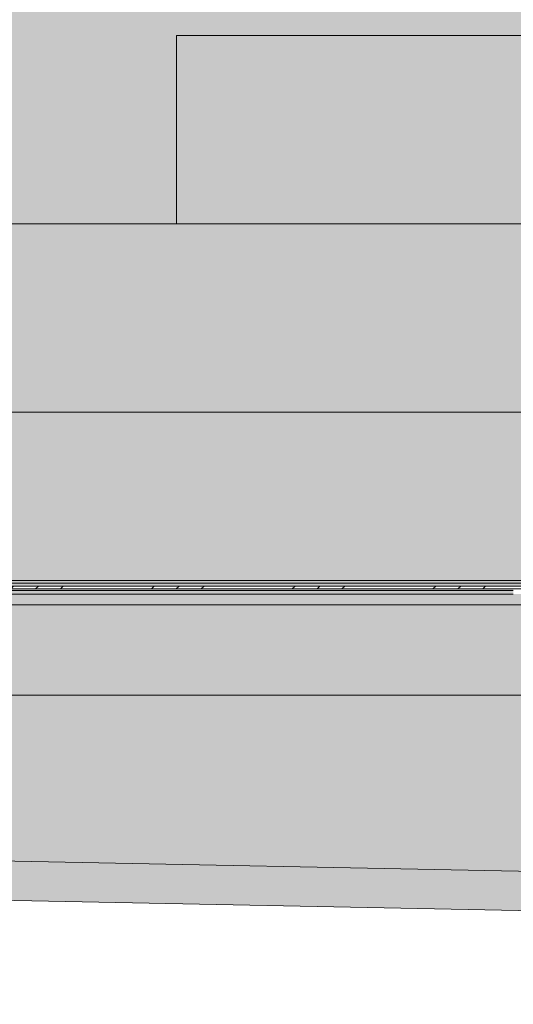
# Model space of a CAD drawing. Header units: millimetres. Extents: x -62808 to 53383, y -26781 to 33271.
# Tile 63 of 256: x -43083 to -39933, y -25872 to -19596. Entities that reach past the tile are written whole.
import ezdxf

# ---------------------------------------------------------------- set-up
doc = ezdxf.new("R2010")
doc.units = ezdxf.units.MM
for name, color, linetype, lineweight in [('A-FLOR', 192, 'Continuous', 18), ('A-FLOR-PATT', 8, 'Continuous', 25), ('A-GLAZ-CWMG', 51, 'Continuous', 9), ('A-ROOF', 132, 'Continuous', 9), ('A-ROOF-OTLN', 132, 'Continuous', 9), ('A-ROOF-PATT', 132, 'Continuous', 9), ('A-WALL', 113, 'Continuous', 18)]:
    doc.layers.add(name, color=color, linetype=linetype, lineweight=lineweight)
pattern_1 = [(0, (0, 0), (812.8, 203.2), [33.528, -576.072, 33.528, -576.072, -3251.2]), (0, (0, 0), (812.8, 203.2), [-1219.2, 33.528, -1185.672, 33.528, -576.072, -1422.4]), (0, (0, 0), (812.8, 203.2), [-3048, 33.528, -372.872, 33.528, -982.472]), (120, (304.8, 101.6), (-582.37636, 602.30545), [33.528, -576.072, 33.528, -576.072, -3251.2]), (120, (304.8, 101.6), (-582.37636, 602.30545), [-1219.2, 33.528, -1185.672, 33.528, -576.072, -1422.4]), (120, (304.8, 101.6), (-582.37636, 602.30545), [-3048, 33.528, -372.872, 33.528, -982.472]), (240, (406.4, 508), (-230.42364, -805.50545), [33.528, -576.072, 33.528, -576.072, -3251.2]), (240, (406.4, 508), (-230.42364, -805.50545), [-1219.2, 33.528, -1185.672, 33.528, -576.072, -1422.4]), (240, (406.4, 508), (-230.42364, -805.50545), [-3048, 33.528, -372.872, 33.528, -982.472])]
pattern_2 = [(45, (0, 0), (-449.013, 449.013), []), (45, (158.75, 0), (0, 898.026), []), (45, (-158.75, 0), (0, 898.026), [])]

# ---------------------------------------------------------------- blocks, each defined once
blk = doc.blocks.new('CHAPIM17 - CHAPIM-5294798-PLANTA DE CAIMENTO DE PISOS - 1_ PAV_')
at = {"layer": 'A-ROOF-PATT', "lineweight": 5}
h = blk.add_hatch(dxfattribs=at)
h.set_pattern_fill('FP_147', color=133, style=0, pattern_type=2)
h.set_pattern_definition(pattern_1)
h.paths.add_polyline_path([(-9877.3, -25871.8), (-9872.4, -25621.9), (-62800.4, -24568.4), (-62805.3, -24818.3), (-10663.5, -25856.2)])
at = {"layer": 'A-ROOF-OTLN', "color": 130, "lineweight": 5}
for p, q in [((-62800.4, -24568.4), (-9872.4, -25621.9)), ((-9877.3, -25871.8), (-62805.3, -24818.3))]:
    blk.add_line(p, q, dxfattribs=at)
blk = doc.blocks.new('Rectangular Mullion - montante retangular 3x5cm_growarq-V910-PLANTA DE CAIMENTO DE PISOS - 1_ PAV_')
at = {"layer": 'A-GLAZ-CWMG', "lineweight": 5}
blk.add_hatch(color=57, dxfattribs=at).paths.add_polyline_path([(-58932.5, 2205.8), (-58632.5, 2205.8), (-58632.5, 2227.5), (-58932.5, 2227.5)])
at = {"layer": 'A-GLAZ-CWMG', "color": 130, "lineweight": 5}
blk.add_line((-58632.5, 2227.5), (-58932.5, 2227.5), dxfattribs=at)
blk = doc.blocks.new('FLEX -Rectangular Mullion - montante retangular veneziana 5x5cm_growarq-V923-PLANTA DE CAIMENTO DE PISOS - 1_ PAV_')
at = {"layer": 'A-GLAZ-CWMG', "lineweight": 5}
blk.add_hatch(color=57, dxfattribs=at).paths.add_polyline_path([(-58932.5, 2195.1), (-58632.5, 2195.1), (-58632.5, 2205.8), (-58932.5, 2205.8)])
at = {"layer": 'A-GLAZ-CWMG', "color": 130, "lineweight": 5}
blk.add_line((-58932.5, 2205.8), (-58632.5, 2205.8), dxfattribs=at)
blk = doc.blocks.new('FLEX -Rectangular Mullion - montante retangular veneziana 5x5cm_growarq-V1091-PLANTA DE CAIMENTO DE PISOS - 1_ PAV_')
at = {"layer": 'A-GLAZ-CWMG', "lineweight": 5}
blk.add_hatch(color=57, dxfattribs=at).paths.add_polyline_path([(-39633.2, -23206.3), (-39633.2, -23188.6), (-39933.2, -23188.6), (-39933.2, -23206.3), (-39784.7, -23206.3)])
at = {"layer": 'A-GLAZ-CWMG', "color": 130, "lineweight": 5}
blk.add_line((-39633.2, -23188.6), (-39933.2, -23188.6), dxfattribs=at)
at = {"layer": 'A-GLAZ-CWMG', "color": 250}
for p, q in [((-39633.2, -23206.3), (-39933.2, -23206.3)), ((-39933.2, -23224.6), (-39633.2, -23224.6))]:
    blk.add_line(p, q, dxfattribs=at)
blk = doc.blocks.new('FLEX -Rectangular Mullion - montante retangular veneziana 5x5cm_growarq-V1092-PLANTA DE CAIMENTO DE PISOS - 1_ PAV_')
at = {"layer": 'A-GLAZ-CWMG', "lineweight": 5}
blk.add_hatch(color=57, dxfattribs=at).paths.add_polyline_path([(-39933.2, -23206.3), (-39933.2, -23188.6), (-40233.2, -23188.6), (-40233.2, -23206.3)])
h = blk.add_hatch(dxfattribs=at)
h.set_pattern_fill('FP_150', color=256, style=0, pattern_type=2)
h.set_pattern_definition(pattern_2)
h.paths.add_polyline_path([(-39933.2, -23224.6), (-39933.2, -23206.3), (-40233.2, -23206.9), (-40233.2, -23224.6)])
at = {"layer": 'A-GLAZ-CWMG', "color": 130, "lineweight": 5}
blk.add_line((-39933.2, -23188.6), (-40233.2, -23188.6), dxfattribs=at)
at = {"layer": 'A-GLAZ-CWMG', "color": 250}
for p, q in [((-39933.2, -23206.3), (-40233.2, -23206.3)), ((-40233.2, -23224.6), (-39933.2, -23224.6))]:
    blk.add_line(p, q, dxfattribs=at)
blk = doc.blocks.new('FLEX -Rectangular Mullion - montante retangular veneziana 5x5cm_growarq-V1093-PLANTA DE CAIMENTO DE PISOS - 1_ PAV_')
at = {"layer": 'A-GLAZ-CWMG', "lineweight": 5}
blk.add_hatch(color=57, dxfattribs=at).paths.add_polyline_path([(-40233.2, -23206.3), (-40233.2, -23188.6), (-40533.2, -23188.6), (-40533.2, -23206.3), (-40295.6, -23206.3)])
h = blk.add_hatch(dxfattribs=at)
h.set_pattern_fill('FP_149', color=256, style=0, pattern_type=2)
h.set_pattern_definition(pattern_2)
h.paths.add_polyline_path([(-40295.6, -23224.6), (-40233.2, -23224.6), (-40233.2, -23206.3), (-40533.2, -23206.9), (-40533.2, -23224.6)])
at = {"layer": 'A-GLAZ-CWMG', "color": 130, "lineweight": 5}
blk.add_line((-40233.2, -23188.6), (-40533.2, -23188.6), dxfattribs=at)
at = {"layer": 'A-GLAZ-CWMG', "color": 250}
for p, q in [((-40233.2, -23206.3), (-40533.2, -23206.3)), ((-40533.2, -23224.6), (-40233.2, -23224.6))]:
    blk.add_line(p, q, dxfattribs=at)
blk = doc.blocks.new('FLEX -Rectangular Mullion - montante retangular veneziana 5x5cm_growarq-V1094-PLANTA DE CAIMENTO DE PISOS - 1_ PAV_')
at = {"layer": 'A-GLAZ-CWMG', "lineweight": 5}
blk.add_hatch(color=57, dxfattribs=at).paths.add_polyline_path([(-40533.2, -23206.3), (-40533.2, -23188.6), (-40833.2, -23188.6), (-40833.2, -23206.3), (-40806.5, -23206.3)])
at = {"layer": 'A-GLAZ-CWMG', "color": 130, "lineweight": 5}
blk.add_line((-40533.2, -23188.6), (-40833.2, -23188.6), dxfattribs=at)
at = {"layer": 'A-GLAZ-CWMG', "color": 250}
for p, q in [((-40533.2, -23206.3), (-40833.2, -23206.3)), ((-40833.2, -23224.6), (-40533.2, -23224.6))]:
    blk.add_line(p, q, dxfattribs=at)
blk = doc.blocks.new('FLEX -Rectangular Mullion - montante retangular veneziana 5x5cm_growarq-V1095-PLANTA DE CAIMENTO DE PISOS - 1_ PAV_')
at = {"layer": 'A-GLAZ-CWMG', "lineweight": 5}
blk.add_hatch(color=57, dxfattribs=at).paths.add_polyline_path([(-40833.2, -23206.3), (-40833.2, -23188.6), (-41133.2, -23188.6), (-41133.2, -23206.3)])
h = blk.add_hatch(dxfattribs=at)
h.set_pattern_fill('FP_149', color=256, style=0, pattern_type=2)
h.set_pattern_definition(pattern_2)
h.paths.add_polyline_path([(-40833.2, -23224.6), (-40833.2, -23206.3), (-41133.2, -23206.9), (-41133.2, -23224.6)])
at = {"layer": 'A-GLAZ-CWMG', "color": 130, "lineweight": 5}
blk.add_line((-40833.2, -23188.6), (-41133.2, -23188.6), dxfattribs=at)
at = {"layer": 'A-GLAZ-CWMG', "color": 250}
for p, q in [((-40833.2, -23206.3), (-41133.2, -23206.3)), ((-41133.2, -23224.6), (-40833.2, -23224.6))]:
    blk.add_line(p, q, dxfattribs=at)
blk = doc.blocks.new('FLEX -Rectangular Mullion - montante retangular veneziana 5x5cm_growarq-V1096-PLANTA DE CAIMENTO DE PISOS - 1_ PAV_')
at = {"layer": 'A-GLAZ-CWMG', "lineweight": 5}
blk.add_hatch(color=57, dxfattribs=at).paths.add_polyline_path([(-41133.2, -23206.3), (-41133.2, -23188.6), (-41433.2, -23188.6), (-41433.2, -23206.3), (-41317.4, -23206.3)])
h = blk.add_hatch(dxfattribs=at)
h.set_pattern_fill('FP_149', color=256, style=0, pattern_type=2)
h.set_pattern_definition(pattern_2)
h.paths.add_polyline_path([(-41317.4, -23224.6), (-41133.2, -23224.6), (-41133.2, -23206.3), (-41433.2, -23206.9), (-41433.2, -23224.6)])
at = {"layer": 'A-GLAZ-CWMG', "color": 130, "lineweight": 5}
blk.add_line((-41133.2, -23188.6), (-41433.2, -23188.6), dxfattribs=at)
at = {"layer": 'A-GLAZ-CWMG', "color": 250}
for p, q in [((-41133.2, -23206.3), (-41433.2, -23206.3)), ((-41433.2, -23224.6), (-41133.2, -23224.6))]:
    blk.add_line(p, q, dxfattribs=at)
blk = doc.blocks.new('FLEX -Rectangular Mullion - montante retangular veneziana 5x5cm_growarq-V1097-PLANTA DE CAIMENTO DE PISOS - 1_ PAV_')
at = {"layer": 'A-GLAZ-CWMG', "lineweight": 5}
blk.add_hatch(color=57, dxfattribs=at).paths.add_polyline_path([(-41433.2, -23206.3), (-41433.2, -23188.6), (-41733.2, -23188.6), (-41733.2, -23206.3)])
at = {"layer": 'A-GLAZ-CWMG', "color": 130, "lineweight": 5}
blk.add_line((-41433.2, -23188.6), (-41733.2, -23188.6), dxfattribs=at)
at = {"layer": 'A-GLAZ-CWMG', "color": 250}
for p, q in [((-41433.2, -23206.3), (-41733.2, -23206.3)), ((-41733.2, -23224.6), (-41433.2, -23224.6))]:
    blk.add_line(p, q, dxfattribs=at)
blk = doc.blocks.new('FLEX -Rectangular Mullion - montante retangular veneziana 5x5cm_growarq-V1098-PLANTA DE CAIMENTO DE PISOS - 1_ PAV_')
at = {"layer": 'A-GLAZ-CWMG', "lineweight": 5}
blk.add_hatch(color=57, dxfattribs=at).paths.add_polyline_path([(-41733.2, -23206.3), (-41733.2, -23188.6), (-42033.2, -23188.6), (-42033.2, -23206.3), (-41828.3, -23206.3)])
h = blk.add_hatch(dxfattribs=at)
h.set_pattern_fill('FP_149', color=256, style=0, pattern_type=2)
h.set_pattern_definition(pattern_2)
h.paths.add_polyline_path([(-41828.3, -23224.6), (-41733.2, -23224.6), (-41733.2, -23206.3), (-42033.2, -23206.9), (-42033.2, -23224.6)])
at = {"layer": 'A-GLAZ-CWMG', "color": 130, "lineweight": 5}
blk.add_line((-41733.2, -23188.6), (-42033.2, -23188.6), dxfattribs=at)
at = {"layer": 'A-GLAZ-CWMG', "color": 250}
for p, q in [((-41733.2, -23206.3), (-42033.2, -23206.3)), ((-42033.2, -23224.6), (-41733.2, -23224.6))]:
    blk.add_line(p, q, dxfattribs=at)
blk = doc.blocks.new('FLEX -Rectangular Mullion - montante retangular veneziana 5x5cm_growarq-V1099-PLANTA DE CAIMENTO DE PISOS - 1_ PAV_')
at = {"layer": 'A-GLAZ-CWMG', "lineweight": 5}
blk.add_hatch(color=57, dxfattribs=at).paths.add_polyline_path([(-42033.2, -23206.3), (-42033.2, -23188.6), (-42333.2, -23188.6), (-42333.2, -23206.3)])
h = blk.add_hatch(dxfattribs=at)
h.set_pattern_fill('FP_149', color=256, style=0, pattern_type=2)
h.set_pattern_definition(pattern_2)
h.paths.add_polyline_path([(-42033.2, -23224.6), (-42033.2, -23206.3), (-42333.2, -23206.9), (-42333.2, -23224.6)])
at = {"layer": 'A-GLAZ-CWMG', "color": 130, "lineweight": 5}
blk.add_line((-42033.2, -23188.6), (-42333.2, -23188.6), dxfattribs=at)
at = {"layer": 'A-GLAZ-CWMG', "color": 250}
for p, q in [((-42033.2, -23206.3), (-42333.2, -23206.3)), ((-42333.2, -23224.6), (-42033.2, -23224.6))]:
    blk.add_line(p, q, dxfattribs=at)
blk = doc.blocks.new('FLEX -Rectangular Mullion - montante retangular veneziana 5x5cm_growarq-V1100-PLANTA DE CAIMENTO DE PISOS - 1_ PAV_')
at = {"layer": 'A-GLAZ-CWMG', "lineweight": 5}
blk.add_hatch(color=57, dxfattribs=at).paths.add_polyline_path([(-42333.2, -23206.3), (-42333.2, -23188.6), (-42633.2, -23188.6), (-42633.2, -23206.3), (-42339.2, -23206.3)])
at = {"layer": 'A-GLAZ-CWMG', "color": 130, "lineweight": 5}
blk.add_line((-42333.2, -23188.6), (-42633.2, -23188.6), dxfattribs=at)
at = {"layer": 'A-GLAZ-CWMG', "color": 250}
for p, q in [((-42333.2, -23206.3), (-42633.2, -23206.3)), ((-42633.2, -23224.6), (-42333.2, -23224.6))]:
    blk.add_line(p, q, dxfattribs=at)
blk = doc.blocks.new('FLEX -Rectangular Mullion - montante retangular veneziana 5x5cm_growarq-V1101-PLANTA DE CAIMENTO DE PISOS - 1_ PAV_')
at = {"layer": 'A-GLAZ-CWMG', "lineweight": 5}
blk.add_hatch(color=57, dxfattribs=at).paths.add_polyline_path([(-42633.2, -23206.3), (-42633.2, -23188.6), (-42933.2, -23188.6), (-42933.2, -23206.3), (-42850.1, -23206.3)])
h = blk.add_hatch(dxfattribs=at)
h.set_pattern_fill('FP_149', color=256, style=0, pattern_type=2)
h.set_pattern_definition(pattern_2)
h.paths.add_polyline_path([(-42850.1, -23224.6), (-42633.2, -23224.6), (-42633.2, -23206.3), (-42933.2, -23206.9), (-42933.2, -23224.6)])
at = {"layer": 'A-GLAZ-CWMG', "color": 130, "lineweight": 5}
blk.add_line((-42633.2, -23188.6), (-42933.2, -23188.6), dxfattribs=at)
at = {"layer": 'A-GLAZ-CWMG', "color": 250}
for p, q in [((-42633.2, -23206.3), (-42933.2, -23206.3)), ((-42933.2, -23224.6), (-42633.2, -23224.6))]:
    blk.add_line(p, q, dxfattribs=at)
blk = doc.blocks.new('FLEX -Rectangular Mullion - montante retangular veneziana 5x5cm_growarq-V1102-PLANTA DE CAIMENTO DE PISOS - 1_ PAV_')
at = {"layer": 'A-GLAZ-CWMG', "lineweight": 5}
blk.add_hatch(color=57, dxfattribs=at).paths.add_polyline_path([(-43233.2, -23206.3), (-42933.2, -23206.3), (-42933.2, -23188.6), (-43233.2, -23188.8)])
h = blk.add_hatch(dxfattribs=at)
h.set_pattern_fill('FP_149', color=256, style=0, pattern_type=2)
h.set_pattern_definition(pattern_2)
h.paths.add_polyline_path([(-42933.2, -23224.6), (-42933.2, -23206.3), (-43233.2, -23206.9), (-43233.2, -23224.6)])
at = {"layer": 'A-GLAZ-CWMG', "color": 130, "lineweight": 5}
blk.add_line((-42933.2, -23188.6), (-43233.2, -23188.6), dxfattribs=at)
at = {"layer": 'A-GLAZ-CWMG', "color": 250}
for p, q in [((-42933.2, -23206.3), (-43233.2, -23206.3)), ((-43233.2, -23224.6), (-42933.2, -23224.6))]:
    blk.add_line(p, q, dxfattribs=at)
blk = doc.blocks.new('BE-PMSa-MOD-ARQ-ESCOLA-EX-000-R_0056_rvt-1-PLANTA DE CAIMENTO DE PISOS - 1_ PAV_')
at = {"layer": 'A-FLOR-PATT', "lineweight": 5}
h = blk.add_hatch(dxfattribs=at)
h.set_pattern_fill('FP_6', color=71, style=0, pattern_type=2)
h.set_pattern_definition(pattern_1)
h.paths.add_polyline_path([(-10008, -25619.2), (-10008, -24137.9), (-10009.9, -24137.9), (-10009.9, -24097.9), (-10019.9, -24097.9), (-10019.9, -24017.9), (-9999.9, -24017.9), (-9999.9, -23992.9), (-9967.4, -23992.9), (-9967.4, -23902.2), (-60207.5, -23902.2), (-60207.5, 2852.9), (-58704.3, 2852.9), (-58704.3, 3646), (-59113, 3646), (-59113, 3686), (-58704.3, 3686), (-58704.3, 5586), (-59113, 5586), (-59113, 5626), (-58704.3, 5626), (-58704.3, 31473.9), (-39533.5, 31473.9), (-39533.5, 32847.3), (-62557.5, 33118.7), (-62557.5, -24566), (-62607.5, -24566), (-62607.5, -24572.2), (-10663.5, -25606.1)])
h.paths.add_polyline_path([(-56242.9, 16894.4), (-56108, 16894.4), (-56108, 16942.4), (-56227.5, 16942), (-56242.9, 20595.4), (-57852.4, 20588.7), (-57853, 20532.9), (-57947, 20532.9), (-57947, 17015.4), (-57852.4, 17015.4), (-57852.4, 17054.6), (-56229.5, 17054.6), (-56230.1, 16935.1), (-57852.4, 16935.1), (-57852.4, 16894.4), (-56644.4, 16894.4)])
h.paths.add_polyline_path([(-56108, 20600.2), (-56108.2, 20749.4), (-57852.4, 20749.4), (-57852.4, 20733.6), (-56108.6, 20741), (-56108.2, 20629.1)])
h.paths.add_polyline_path([(-44949.5, 28716.9), (-44949.5, 28717.9), (-44949.5, 28837.4), (-41622, 28837.4), (-41622, 29509.7), (-41729.5, 29509.7), (-41729.5, 29719.1), (-44820.5, 29719.1), (-44820.5, 29485.2), (-44952, 29485.2), (-44952, 28716.9)])
h = blk.add_hatch(dxfattribs=at)
h.set_pattern_fill('FP_3', color=135, style=0, pattern_type=2)
h.set_pattern_definition(pattern_1)
h.paths.add_polyline_path([(-55622.6, -23902.2), (-9894.9, -23902.2), (-9894.9, -23327.9), (-9939.9, -23327.9), (-9940.5, -23357.9), (-10019.9, -23357.9), (-10019.9, -23337.9), (-10053.1, -23337.2), (-10057.9, -23335.2), (-10062.1, -23332.1), (-10065.3, -23327.9), (-10261.8, -23327.9), (-10261.8, -23357.9), (-13811.8, -23357), (-13811.8, -23327.9), (-16873.3, -23329.1), (-16873.3, -23357.9), (-20423.3, -23357), (-20423.3, -23327.9), (-20698, -23327.9), (-20698, -23357.9), (-22848, -23357), (-22848, -23327.9), (-23820.5, -23327.9), (-23820.5, -23357.9), (-25970.5, -23357), (-25970.5, -23327.9), (-26195.4, -23327.9), (-26194.9, -23329.6), (-26191.4, -23329.6), (-26191.4, -23336.8), (-26183, -23339.2), (-26183, -23359.2), (-26191.5, -23359.2), (-26192, -23402.2), (-26195.6, -23406.8), (-26195.1, -23440.8), (-26183.3, -23459.4), (-26177, -23472.5), (-26171, -23492.9), (-26168.2, -23519.2), (-26168.5, -23528.5), (-26172.5, -23552.1), (-26178.6, -23568.8), (-26185.2, -23582.6), (-26201.2, -23604.2), (-26211.5, -23614.3), (-26231.8, -23629.3), (-26250.2, -23637.5), (-26262.5, -23642), (-26277.5, -23644.8), (-26295.4, -23646.2), (-26321.3, -23643.4), (-26332.9, -23640.5), (-26359, -23629.3), (-26375.4, -23617.4), (-26388.5, -23605.4), (-26395.4, -23597.5), (-26407.5, -23578.4), (-26413.8, -23565.4), (-26419.6, -23545.7), (-26422.6, -23518.8), (-26421.7, -23506), (-26419.4, -23490.7), (-26413.8, -23472.5), (-26405.5, -23455.4), (-26395.3, -23439.5), (-26395.9, -23405.8), (-26399.1, -23401.6), (-26399.4, -23359.2), (-26408.2, -23359.2), (-26407.8, -23339.2), (-26399.4, -23336.7), (-26399.1, -23329.6), (-26395.4, -23329.6), (-26395.8, -23327.9), (-26725.5, -23327.9), (-26725.5, -23325.4), (-59610, -23325.4), (-59610, 2311.5), (-59500, 2311.5), (-59500, 2401), (-59098, 2401), (-59098, 2311.5), (-58107, 2311.5), (-58107, 7537.9), (-58235.9, 7537.9), (-58235, 16678.4), (-58186.4, 16678.4), (-58186.4, 17015.4), (-58107, 17015.4), (-58107, 20532.9), (-58186.4, 20532.9), (-58186.4, 20869.9), (-58234.9, 20869.9), (-58235, 29481.7), (-58238.4, 29481.7), (-58238.4, 29927), (-58235.2, 29927), (-58235.2, 30838.5), (-58115.7, 30838.5), (-58115.7, 29927), (-58107, 29927), (-58107, 30838.5), (-57817, 30838.5), (-57817, 30656.9), (-45242, 30657), (-45242, 30838.5), (-44952, 30838.5), (-44952, 30656.9), (-44949.5, 30656.9), (-44949.5, 29918.5), (-44820.5, 29918.5), (-44820.5, 29879.1), (-41729.5, 29879.1), (-41729.5, 29893.7), (-41622, 29893.7), (-41622, 30838.5), (-41332, 30838.5), (-41332, 30655.3), (-33747, 30655.6), (-33747, 30838.5), (-33457, 30839.5), (-33457, 31473.9), (-58704.3, 31473.9), (-58704.3, 5626), (-58173, 5626), (-58173, 5586), (-58704.3, 5586), (-58704.3, 3686), (-58173, 3686), (-58173, 3646), (-58704.3, 3646), (-58704.3, 2852.9), (-60207.5, 2852.9), (-60207.5, -23902.2), (-59709.8, -23902.2)])
h.paths.add_polyline_path([(-26190.2, -23546.5), (-26189.6, -23543.8), (-26190.1, -23545.7)])
h.paths.add_polyline_path([(-58219.9, 6792.9), (-58234.9, 6792.9), (-58234.9, 7537.9), (-58115.4, 7537.9), (-58115.4, 6792.9), (-58177.1, 6792.9)])
h.paths.add_polyline_path([(-58115.5, 7975.9), (-58107, 7975.9), (-58107, 15242.9), (-58115.5, 15242.9), (-58115.5, 8271.5)])
h.paths.add_polyline_path([(-58115.5, 15680.9), (-58107, 15680.9), (-58107, 16678.4), (-58115.5, 16678.4), (-58115.5, 15689.3)])
h.paths.add_polyline_path([(-58107, 20869.9), (-58107, 21622.4), (-58115.4, 21622.4), (-58115.4, 20869.9)])
h.paths.add_polyline_path([(-58107, 22060.4), (-58107, 29481.7), (-58115.5, 29481.7), (-58115.5, 22060.4)])
h.paths.add_polyline_path([(-58123.8, 29876.7), (-58107, 29876.7), (-58107.8, 29882), (-58193.4, 29882), (-58193.4, 29876.7), (-58142.4, 29876.7)])
h.paths.add_polyline_path([(-43358, 31038.4), (-43355.5, 31036), (-43354.2, 31038.4), (-43356.8, 31038.4)])
h.paths.add_polyline_path([(-43359.8, 31038.4), (-43356.8, 31036.1), (-43359, 31038.4)])
h.paths.add_polyline_path([(-43358, 31088.4), (-43354.2, 31089.5), (-43355.5, 31090.7), (-43356.8, 31089.5)])
h.paths.add_polyline_path([(-43359, 31088.4), (-43358, 31088.4), (-43358, 31089.7)])
h.paths.add_polyline_path([(-43355.5, 31120.6), (-43358, 31118.6), (-43353.6, 31118.4), (-43353.6, 31119.4), (-43354.9, 31120.3)])
h.paths.add_polyline_path([(-43351.1, 31038.4), (-43353, 31038.4), (-43352.9, 31036.4), (-43351.9, 31037.5)])
h.paths.add_polyline_path([(-43355.5, 31007.2), (-43360.1, 31008.9), (-43360.4, 31016.3), (-43359.8, 31023.3), (-43360.3, 31032.7), (-43360.5, 31038.4), (-43359.8, 31088.4), (-43359, 31088.4), (-43360.4, 31103.9), (-43359.5, 31115.6), (-43359.8, 31117.8), (-43354.2, 31120.2), (-43351.1, 31119.1), (-43351.9, 31118.3), (-43351.9, 31117.4), (-43350.5, 31108.4), (-43351.2, 31093.1), (-43351, 31088.4), (-43350.5, 31088.4), (-43351.1, 31008.1), (-43354.2, 31007.4)])
h = blk.add_hatch(dxfattribs=at)
h.set_pattern_fill('FP_3', color=135, style=0, pattern_type=2)
h.set_pattern_definition(pattern_1)
h.paths.add_polyline_path([(-58688, -23170.4), (-58005.8, -23170.3), (-58009.2, -23144.5), (-58004.6, -23115.7), (-57995.8, -23094.5), (-57979.9, -23073.8), (-57959.2, -23057.9), (-57935.1, -23047.9), (-57909.2, -23044.5), (-57883.4, -23047.9), (-57859.2, -23057.9), (-57838.5, -23073.8), (-57822.6, -23094.5), (-57812.3, -23121), (-57809.2, -23144.5), (-57812.6, -23170.4), (-57082.5, -23170.4), (-57082.5, -19697.1), (-44082.5, -19697.1), (-44082.5, -20897.1), (-42082.5, -20897.1), (-42082.5, -19697.1), (-29082.5, -19697.1), (-29082.5, -23170.4), (-26752.3, -23170.4), (-26752.3, -23045.1), (-26742, -23045.1), (-26742, -17726.6), (-26752.3, -17726.6), (-26752.3, -17482.6), (-26742, -17482.6), (-26742, -17451.6), (-26789.5, -17451.6), (-26791.5, -17448.1), (-26791.5, -17381.6), (-26779, -17381.6), (-26779, -15869.4), (-26744, -15869.4), (-26744, -17376.6), (-26742, -17376.6), (-26742, -15767.9), (-26743.9, -15767.9), (-26744, -10505.6), (-27059, -10505.6), (-27059, -10164.6), (-26744, -10164.6), (-26744.5, 2031.6), (-27063, 2031.6), (-27063, 2156.5), (-28471, 2156.5), (-28471, 2104), (-28474.5, 2102), (-28541, 2102), (-28541, 2114.5), (-30773.3, 2114.5), (-30773, 2149.5), (-28546, 2149.5), (-28546, 2156.5), (-32966.4, 2156.5), (-32966.4, 2036.6), (-33302.4, 2036.6), (-33302.4, 2156.5), (-39509.2, 2156.5), (-39509.2, 2036.6), (-39845.2, 2036.6), (-39845.2, 2156.5), (-46045.8, 2156.5), (-46045.8, 2037), (-46381.8, 2037), (-46381.8, 2156.5), (-52583.4, 2156.5), (-52583.4, 2024), (-52935.2, 2024), (-52935.2, 2156.5), (-59131.2, 2156.5), (-59131.2, 2023.2), (-59455, 2023.2), (-59455, -10164.6), (-59139.9, -10164.6), (-59139.9, -10505.6), (-59455, -10505.6), (-59455, -22703.7), (-59131.2, -22703.7), (-59131.2, -23029.7), (-59455, -23029.7), (-59455, -23170.4), (-59198.9, -23170.4)])
h.paths.add_polyline_path([(-26904.4, -23030.1), (-27066.7, -23030.1), (-27066.7, -22704.1), (-26857, -22704.1), (-26857, -22724.1), (-26750.7, -22724.1), (-26750.7, -23010.1), (-26857, -23010.1), (-26857, -23030.1), (-26893.1, -23030.1)])
h.paths.add_polyline_path([(-26752.3, -17448.1), (-26742, -17448.1), (-26742, -17408.6), (-26779, -17408.6), (-26779, -17448.1)])
h.paths.add_polyline_path([(-31099.4, -15497.1), (-55582.5, -15497.1), (-55582.5, 502.9), (-30582.5, 502.9), (-30582.5, -15497.1)])
h.paths.add_polyline_path([(-30690.4, -15417.1), (-30662.5, -15417.1), (-30662.5, -15347.1), (-30690.4, -15365.7), (-30714, -15389.3), (-30732.5, -15417.1), (-30714, -15417.1)])
h.paths.add_polyline_path([(-35186.6, -15417.1), (-30819.4, -15417.1), (-30800.8, -15375.2), (-30774.8, -15337.3), (-30742.4, -15304.9), (-30704.5, -15278.9), (-30662.5, -15260.3), (-30662.5, -12997.1), (-30886.8, -12990.8), (-31110.4, -12972), (-31332.6, -12940.6), (-31569.5, -12892.5), (-31769.9, -12840.8), (-31983.7, -12772.7), (-32193.3, -12692.6), (-32398.1, -12601), (-32597.4, -12498), (-32790.7, -12384), (-32977.2, -12259.4), (-33156.5, -12124.4), (-33327.9, -11979.7), (-33491, -11825.5), (-33645.1, -11662.5), (-33789.9, -11491.1), (-33924.8, -11311.8), (-34049.4, -11125.2), (-34164.8, -10929.3), (-34266.4, -10732.7), (-34358.1, -10527.9), (-34438.1, -10318.2), (-34506.2, -10104.5), (-34562.3, -9887.2), (-34606, -9667.1), (-34637.4, -9445), (-34656.3, -9221.4), (-34662.5, -8997.1), (-34662.5, -7588.8), (-34684.6, -7575.6), (-34702.5, -7557.2), (-34715.2, -7534.8), (-34721.7, -7510), (-34721.7, -7484.3), (-34715.2, -7459.4), (-34702.5, -7437.1), (-34684.6, -7418.7), (-34662.5, -7405.5), (-34662.5, -5997.1), (-34656.3, -5772.8), (-34637.4, -5549.3), (-34606, -5327.1), (-34562.3, -5107), (-34506.2, -4889.8), (-34438.1, -4676), (-34358.1, -4466.4), (-34266.4, -4261.6), (-34163.4, -4062.2), (-34049.4, -3869), (-33924.8, -3682.4), (-33789.9, -3503.2), (-33645.1, -3331.7), (-33491, -3168.7), (-33327.9, -3014.5), (-33143, -2859.7), (-32977.2, -2734.9), (-32790.7, -2610.2), (-32597.4, -2496.2), (-32398.1, -2393.2), (-32193.3, -2301.6), (-31983.7, -2221.6), (-31769.9, -2153.4), (-31552.6, -2097.4), (-31332.6, -2053.6), (-31099.4, -2021.3), (-30886.8, -2003.4), (-30662.5, -1997.1), (-30662.5, 266), (-30704.5, 284.6), (-30742.4, 310.6), (-30774.8, 343.1), (-30800.8, 380.9), (-30819.4, 422.9), (-43042.5, 422.9), (-43042.5, -5697.6), (-42892.2, -5707.2), (-42743.2, -5729.4), (-42596.6, -5763.9), (-42453.4, -5810.6), (-42314.6, -5869.1), (-42181.2, -5939.1), (-42054.1, -6019.9), (-41934.2, -6111), (-41822.3, -6211.9), (-41719.3, -6321.8), (-41625.8, -6439.9), (-41542.5, -6565.4), (-41470, -6697.4), (-41408.7, -6835), (-41359.2, -6977.3), (-41321.8, -7123.2), (-41296.7, -7271.7), (-41284.1, -7421.8), (-41284.1, -7572.4), (-41296.7, -7722.5), (-41321.8, -7871.1), (-41359.2, -8017), (-41408.7, -8159.2), (-41470, -8296.8), (-41542.5, -8428.9), (-41625.8, -8554.4), (-41719.3, -8672.5), (-41822.3, -8782.3), (-41934.2, -8883.2), (-42054.1, -8974.4), (-42181.2, -9055.2), (-42314.6, -9125.1), (-42453.4, -9183.6), (-42596.6, -9230.3), (-42743.2, -9264.8), (-42892.2, -9287), (-43042.5, -9296.7), (-43042.5, -15417.1), (-39273.8, -15417.1)])
h.paths.add_polyline_path([(-43122.5, -15417.1), (-43122.5, -9296.7), (-43272.9, -9287), (-43421.9, -9264.8), (-43568.5, -9230.3), (-43711.7, -9183.6), (-43850.5, -9125.1), (-43983.9, -9055.2), (-44111, -8974.4), (-44230.9, -8883.2), (-44342.8, -8782.3), (-44445.8, -8672.5), (-44539.3, -8554.4), (-44622.6, -8428.9), (-44695.1, -8296.8), (-44756.4, -8159.2), (-44805.9, -8017), (-44843.3, -7871.1), (-44868.4, -7722.5), (-44881, -7572.4), (-44881, -7421.8), (-44868.4, -7271.7), (-44843.3, -7123.2), (-44805.9, -6977.3), (-44756.4, -6835), (-44695.1, -6697.4), (-44622.6, -6565.4), (-44539.3, -6439.9), (-44445.8, -6321.8), (-44342.8, -6211.9), (-44230.9, -6111), (-44111, -6019.9), (-43983.9, -5939.1), (-43850.5, -5869.1), (-43711.7, -5810.6), (-43568.5, -5763.9), (-43421.9, -5729.4), (-43272.9, -5707.2), (-43122.5, -5697.6), (-43122.5, 422.9), (-55345.7, 422.9), (-55364.3, 380.9), (-55390.3, 343.1), (-55422.7, 310.6), (-55460.6, 284.6), (-55502.5, 266), (-55502.5, -1997.1), (-55278.3, -2003.4), (-55054.7, -2022.3), (-54832.5, -2053.6), (-54600.8, -2100.4), (-54395.2, -2153.4), (-54181.4, -2221.6), (-53971.8, -2301.6), (-53767, -2393.2), (-53567.7, -2496.2), (-53374.4, -2610.2), (-53187.9, -2734.9), (-53008.6, -2869.8), (-52837.2, -3014.5), (-52674.1, -3168.7), (-52520, -3331.7), (-52375.2, -3503.2), (-52240.3, -3682.4), (-52115.7, -3869), (-52001.7, -4062.2), (-51898.7, -4261.6), (-51807, -4466.4), (-51727, -4676), (-51658.9, -4889.8), (-51602.8, -5107), (-51559.1, -5327.1), (-51527.7, -5549.3), (-51508.8, -5772.8), (-51502.5, -5997.1), (-51502.5, -7405.5), (-51480.5, -7418.7), (-51462.6, -7437.1), (-51449.9, -7459.4), (-51443.4, -7484.3), (-51443.4, -7510), (-51449.9, -7534.8), (-51462.6, -7557.2), (-51480.5, -7575.6), (-51502.5, -7588.8), (-51502.5, -8997.1), (-51508.8, -9221.4), (-51527.7, -9445), (-51559.1, -9667.1), (-51602.8, -9887.2), (-51659.8, -10107.4), (-51727, -10318.2), (-51807, -10527.9), (-51898.7, -10732.7), (-52001.7, -10932), (-52115.7, -11125.2), (-52240.3, -11311.8), (-52375.2, -11491.1), (-52520, -11662.5), (-52674.1, -11825.5), (-52837.2, -11979.7), (-53008.6, -12124.4), (-53187.9, -12259.4), (-53374.4, -12384), (-53579, -12503.9), (-53767, -12601), (-53983.6, -12697.1), (-54181.4, -12772.7), (-54395.2, -12840.8), (-54612.5, -12896.8), (-54832.5, -12940.6), (-55054.7, -12972), (-55278.3, -12990.8), (-55502.5, -12997.1), (-55502.5, -15260.3), (-55460.6, -15278.9), (-55422.7, -15304.9), (-55390.3, -15337.3), (-55364.3, -15375.2), (-55345.7, -15417.1), (-43361, -15417.1)])
h.paths.add_polyline_path([(-55460.4, -15417.1), (-55432.5, -15417.1), (-55451.1, -15389.3), (-55474.7, -15365.7), (-55502.5, -15347.1), (-55502.5, -15417.1), (-55474.7, -15417.1)])
h.paths.add_polyline_path([(-30662.5, -12917.1), (-30662.5, -2077.1), (-30886.8, -2083.7), (-31101.5, -2101.8), (-31319.2, -2132.5), (-31534.8, -2175.4), (-31747.7, -2230.3), (-31969, -2301.6), (-32162.7, -2375.5), (-32363.4, -2465.3), (-32558.7, -2566.2), (-32748.1, -2678), (-32930.9, -2800.1), (-33106.6, -2932.3), (-33274.6, -3074.2), (-33434.4, -3225.3), (-33585.5, -3385), (-33727.3, -3553), (-33859.5, -3728.7), (-33981.7, -3911.6), (-34093.4, -4100.9), (-34194.3, -4296.3), (-34284.2, -4497), (-34362.6, -4702.4), (-34429.3, -4911.9), (-34484.3, -5124.8), (-34527.2, -5340.5), (-34557.9, -5558.2), (-34576.4, -5777.3), (-34582.5, -5997.1), (-34582.5, -7405.5), (-34560.5, -7418.7), (-34542.6, -7437.1), (-34529.9, -7459.4), (-34523.4, -7484.3), (-34523.4, -7510), (-34529.9, -7534.8), (-34542.6, -7557.2), (-34560.5, -7575.6), (-34582.5, -7588.8), (-34582.5, -8997.1), (-34576.4, -9216.9), (-34557.9, -9436), (-34527.2, -9653.7), (-34484.3, -9869.4), (-34429.3, -10082.3), (-34358.1, -10303.6), (-34284.2, -10497.2), (-34194.3, -10697.9), (-34093.4, -10893.3), (-33981.7, -11082.7), (-33859.5, -11265.5), (-33727.3, -11441.2), (-33585.5, -11609.2), (-33434.4, -11769), (-33274.6, -11920), (-33106.6, -12061.9), (-32930.9, -12194.1), (-32748.1, -12316.3), (-32558.7, -12428), (-32363.4, -12528.9), (-32162.7, -12618.7), (-31957.2, -12697.1), (-31747.7, -12763.9), (-31534.8, -12818.8), (-31319.2, -12861.7), (-31099.4, -12892.6), (-30882.3, -12911)])
h.paths.add_polyline_path([(-55502.5, -12917.1), (-55282.8, -12911), (-55063.6, -12892.5), (-54845.9, -12861.7), (-54630.3, -12818.8), (-54417.4, -12763.9), (-54207.9, -12697.1), (-54002.4, -12618.7), (-53801.7, -12528.9), (-53606.4, -12428), (-53417, -12316.3), (-53234.2, -12194.1), (-53058.5, -12061.9), (-52890.5, -11920), (-52730.7, -11769), (-52579.6, -11609.2), (-52437.8, -11441.2), (-52305.6, -11265.5), (-52183.4, -11082.7), (-52071.7, -10893.3), (-51970.8, -10697.9), (-51880.9, -10497.2), (-51802.5, -10291.8), (-51735.8, -10082.3), (-51680.8, -9869.4), (-51637.9, -9653.7), (-51607.2, -9436), (-51588.7, -9216.9), (-51582.5, -8997.1), (-51582.5, -7588.8), (-51604.6, -7575.6), (-51622.5, -7557.2), (-51635.2, -7534.8), (-51641.7, -7510), (-51641.7, -7484.3), (-51635.2, -7459.4), (-51622.5, -7437.1), (-51604.6, -7418.7), (-51582.5, -7405.5), (-51582.5, -5997.1), (-51589.1, -5772.8), (-51607.2, -5558.2), (-51641.7, -5321.5), (-51680.8, -5124.8), (-51735.8, -4911.9), (-51807, -4690.6), (-51880.9, -4497), (-51970.8, -4296.3), (-52071.7, -4100.9), (-52183.4, -3911.6), (-52305.6, -3728.7), (-52437.8, -3553), (-52579.6, -3385), (-52730.7, -3225.3), (-52890.5, -3074.2), (-53058.5, -2932.3), (-53234.2, -2800.1), (-53417, -2678), (-53606.4, -2566.2), (-53801.7, -2465.3), (-54002.4, -2375.5), (-54207.9, -2297.1), (-54417.4, -2230.3), (-54630.3, -2175.4), (-54845.9, -2132.5), (-55063.6, -2101.8), (-55282.8, -2083.3), (-55502.5, -2077.1), (-55502.5, -11639)])
h.paths.add_polyline_path([(-26783.5, -10343.7), (-26784.9, -10342.3), (-26784.9, -10343.1)])
h.paths.add_polyline_path([(-59200.4, -10343.7), (-59201.8, -10342.3), (-59201.8, -10343.1)])
h.paths.add_polyline_path([(-26782.2, -10325.2), (-26780.8, -10323.8), (-26782, -10324.8)])
h.paths.add_polyline_path([(-59199.1, -10325.2), (-59197.7, -10323.8), (-59198.9, -10324.6)])
h.paths.add_polyline_path([(-43042.5, -9216.7), (-42895, -9206.9), (-42745.4, -9183.6), (-42605.3, -9149.6), (-42465.1, -9102.5), (-42329.6, -9043.5), (-42199.6, -8973.2), (-42076.1, -8891.9), (-41960, -8800.3), (-41852.3, -8699.1), (-41753.6, -8589), (-41664.7, -8470.9), (-41586.4, -8345.5), (-41519, -8213.9), (-41463.3, -8077), (-41419.4, -7935.8), (-41387.9, -7791.4), (-41368.9, -7644.8), (-41363.1, -7484.3), (-41368.9, -7349.4), (-41387.9, -7202.8), (-41419.4, -7058.4), (-41463.3, -6917.2), (-41519, -6780.3), (-41586.4, -6648.7), (-41664.7, -6523.3), (-41753.6, -6405.2), (-41852.3, -6295.1), (-41960, -6193.9), (-42076.1, -6102.3), (-42201.8, -6019.9), (-42339.2, -5946.5), (-42465.1, -5891.8), (-42605.3, -5844.7), (-42748.9, -5809.8), (-42895, -5787.4), (-43042.5, -5777.6), (-43042.5, -7405.5), (-43020.5, -7418.7), (-43002.6, -7437.1), (-42989.9, -7459.4), (-42983.4, -7484.3), (-42983.4, -7510), (-42989.9, -7534.8), (-43002.6, -7557.2), (-43020.5, -7575.6), (-43042.5, -7588.8), (-43042.5, -9206.9)])
h.paths.add_polyline_path([(-43122.5, -9216.7), (-43122.5, -7588.8), (-43144.6, -7575.6), (-43162.5, -7557.2), (-43175.2, -7534.8), (-43181.7, -7510), (-43181.7, -7484.3), (-43175.2, -7459.4), (-43162.5, -7437.1), (-43144.6, -7418.7), (-43122.5, -7405.5), (-43122.5, -5777.6), (-43270.1, -5787.4), (-43419.7, -5810.6), (-43559.8, -5844.7), (-43700, -5891.8), (-43835.5, -5950.7), (-43965.5, -6021.1), (-44089, -6102.3), (-44205.1, -6193.9), (-44312.8, -6295.1), (-44411.5, -6405.2), (-44500.4, -6523.3), (-44578.7, -6648.7), (-44646.1, -6780.3), (-44701.8, -6917.2), (-44745.7, -7058.4), (-44777.2, -7202.8), (-44796.2, -7349.4), (-44802.5, -7497.1), (-44796.2, -7644.8), (-44777.2, -7791.4), (-44745.7, -7935.8), (-44701.8, -8077), (-44646.1, -8213.9), (-44578.7, -8345.5), (-44500.4, -8470.9), (-44411.5, -8589), (-44312.8, -8699.1), (-44205.1, -8800.3), (-44089, -8891.9), (-43963.3, -8974.4), (-43835.5, -9043.5), (-43700, -9102.5), (-43559.8, -9149.6), (-43416.2, -9184.5), (-43270.1, -9206.9)])
h.paths.add_polyline_path([(-30662.5, 352.9), (-30662.5, 422.9), (-30732.5, 422.9), (-30714, 395.1), (-30690.4, 371.4)])
h.paths.add_polyline_path([(-55502.5, 352.9), (-55474.7, 371.4), (-55451.1, 395.1), (-55432.5, 422.9), (-55502.5, 422.9), (-55502.5, 371.4)])
h.paths.add_polyline_path([(-26743.9, 2051.6), (-26744.5, 2056.6), (-27040.5, 2056.6), (-27040.5, 2156.5), (-27043, 2156.5), (-27043, 2051.6), (-26744.5, 2051.6)])
h.paths.add_polyline_path([(-28514, 2114.5), (-28474.5, 2114.5), (-28474.5, 2156.5), (-28514, 2156.5), (-28514, 2145.2)])
h = blk.add_hatch(dxfattribs=at)
h.set_pattern_fill('FP_3', color=135, style=0, pattern_type=2)
h.set_pattern_definition(pattern_1)
h.paths.add_polyline_path([(-29082.5, -20897.1), (-29082.5, -20297.1), (-30282.5, -20297.1), (-30282.5, -19697.1), (-42082.5, -19697.1), (-42082.5, -20897.1), (-29526.9, -20897.1)])
h.paths.add_polyline_path([(-57082.5, -20897.1), (-44082.5, -20897.1), (-44082.5, -19697.1), (-55882.5, -19697.1), (-55882.5, -20297.1), (-57082.5, -20297.1), (-57082.5, -20828.4)])
h = blk.add_hatch(dxfattribs=at)
h.set_pattern_fill('FP_3', color=135, style=0, pattern_type=2)
h.set_pattern_definition(pattern_1)
h.paths.add_polyline_path([(-30282.5, -22097.1), (-29082.5, -22097.1), (-29082.5, -21497.1), (-30282.5, -21497.1), (-30282.5, -20897.1), (-55882.5, -20897.1), (-55882.5, -21497.1), (-57082.5, -21497.1), (-57082.5, -22097.1), (-31099.4, -22097.1)])
h = blk.add_hatch(dxfattribs=at)
h.set_pattern_fill('FP_3', color=135, style=0, pattern_type=2)
h.set_pattern_definition(pattern_1)
h.paths.add_polyline_path([(-57082.5, -23170.4), (-46083.3, -23170.3), (-46086.7, -23144.5), (-46083.3, -23118.6), (-46073.3, -23094.5), (-46057.4, -23073.8), (-46036.7, -23057.9), (-46012.6, -23047.9), (-45986.7, -23044.5), (-45960.9, -23047.9), (-45936.7, -23057.9), (-45915.5, -23074.4), (-45900.1, -23094.5), (-45890.1, -23118.6), (-45886.7, -23144.5), (-45890.1, -23170.4), (-34006.1, -23170.4), (-34008.2, -23154.5), (-34003.7, -23125.8), (-33994.8, -23104.5), (-33978.9, -23083.8), (-33958.2, -23067.9), (-33934.1, -23057.9), (-33908.2, -23054.5), (-33882.3, -23057.9), (-33858.2, -23067.9), (-33837.5, -23083.8), (-33821.6, -23104.5), (-33811.6, -23128.6), (-33808.2, -23154.5), (-33810.3, -23170.4), (-29082.5, -23170.4), (-29082.5, -22097.1), (-57082.5, -22097.1), (-57082.5, -23125.8)])
h.paths.add_polyline_path([(-33286.2, -23029.7), (-33306.2, -23029.7), (-33306.2, -22703.7), (-32970.2, -22703.7), (-32970.2, -23029.7), (-33284.8, -23029.7)])
h.paths.add_polyline_path([(-39845.5, -23029.7), (-39845.5, -22703.7), (-39509.5, -22703.7), (-39509.5, -23029.7), (-39825.5, -23029.7)])
h.paths.add_polyline_path([(-46048.7, -23029.7), (-46384.7, -23029.7), (-46384.7, -22703.7), (-46048.7, -22703.7), (-46048.7, -23018.8)])
h.paths.add_polyline_path([(-52889, -23029.7), (-52929, -23029.7), (-52929, -22703.7), (-52593, -22703.7), (-52593, -23029.7), (-52766.6, -23029.7)])
at = {"layer": 'A-WALL', "lineweight": 5}
h = blk.add_hatch(color=254, dxfattribs=at)
h.paths.add_polyline_path([(-26737, -23325.4), (-26645.5, -23325.4), (-26645.6, -23170.4), (-33810.3, -23170.4), (-33811.6, -23180.3), (-33815, -23188.6), (-26705.5, -23188.6), (-26705.5, -23256.9), (-59455, -23256.9), (-59455, -23325.4), (-27012.3, -23325.4)])
h.paths.add_polyline_path([(-35186.6, -23188.6), (-34001.4, -23188.6), (-34005.1, -23178.5), (-34006.1, -23170.4), (-45890.2, -23170.4), (-45897.7, -23188.6), (-35433.2, -23188.6)])
h.paths.add_polyline_path([(-47433.2, -23188.6), (-46075.8, -23188.6), (-46083.3, -23170.4), (-57812.7, -23170.4), (-57820.2, -23188.6), (-47448.2, -23188.6)])
h.paths.add_polyline_path([(-59455, -23188.6), (-57998.3, -23188.6), (-58005.8, -23170.4), (-59455, -23170.4)])
at = {"layer": 'A-FLOR', "color": 90, "lineweight": 5}
for p, q in [((-30282.5, -19697.1), (-42082.5, -19697.1)), ((-42082.5, -19697.1), (-42082.5, -20897.1)), ((-30282.5, -20897.1), (-55882.5, -20897.1)), ((-29082.5, -22097.1), (-57082.5, -22097.1)), ((-60207.5, -23902.2), (-9894.9, -23902.2))]:
    blk.add_line(p, q, dxfattribs=at)
at = {"layer": 'A-WALL', "color": 90, "lineweight": 5}
for p, q in [((-45890.2, -23170.4), (-34006.1, -23170.4)), ((-26725.5, -23325.4), (-59455, -23325.4))]:
    blk.add_line(p, q, dxfattribs=at)
at = {"layer": 'A-GLAZ-CWMG', "color": 90, "lineweight": 5}
for name in ['FLEX -Rectangular Mullion - montante retangular veneziana 5x5cm_growarq-V1102-PLANTA DE CAIMENTO DE PISOS - 1_ PAV_', 'FLEX -Rectangular Mullion - montante retangular veneziana 5x5cm_growarq-V1101-PLANTA DE CAIMENTO DE PISOS - 1_ PAV_', 'FLEX -Rectangular Mullion - montante retangular veneziana 5x5cm_growarq-V1100-PLANTA DE CAIMENTO DE PISOS - 1_ PAV_', 'FLEX -Rectangular Mullion - montante retangular veneziana 5x5cm_growarq-V1099-PLANTA DE CAIMENTO DE PISOS - 1_ PAV_', 'FLEX -Rectangular Mullion - montante retangular veneziana 5x5cm_growarq-V1098-PLANTA DE CAIMENTO DE PISOS - 1_ PAV_', 'FLEX -Rectangular Mullion - montante retangular veneziana 5x5cm_growarq-V1097-PLANTA DE CAIMENTO DE PISOS - 1_ PAV_', 'FLEX -Rectangular Mullion - montante retangular veneziana 5x5cm_growarq-V1096-PLANTA DE CAIMENTO DE PISOS - 1_ PAV_', 'FLEX -Rectangular Mullion - montante retangular veneziana 5x5cm_growarq-V1095-PLANTA DE CAIMENTO DE PISOS - 1_ PAV_', 'FLEX -Rectangular Mullion - montante retangular veneziana 5x5cm_growarq-V1094-PLANTA DE CAIMENTO DE PISOS - 1_ PAV_', 'FLEX -Rectangular Mullion - montante retangular veneziana 5x5cm_growarq-V1093-PLANTA DE CAIMENTO DE PISOS - 1_ PAV_', 'FLEX -Rectangular Mullion - montante retangular veneziana 5x5cm_growarq-V1092-PLANTA DE CAIMENTO DE PISOS - 1_ PAV_', 'FLEX -Rectangular Mullion - montante retangular veneziana 5x5cm_growarq-V1091-PLANTA DE CAIMENTO DE PISOS - 1_ PAV_']:
    blk.add_blockref(name, (0, 0), dxfattribs=at)
at = {"layer": 'A-GLAZ-CWMG', "color": 90, "lineweight": 5, "rotation": 180}
for name, p in [('FLEX -Rectangular Mullion - montante retangular veneziana 5x5cm_growarq-V923-PLANTA DE CAIMENTO DE PISOS - 1_ PAV_', (-101865.8, -21029.4)), ('Rectangular Mullion - montante retangular 3x5cm_growarq-V910-PLANTA DE CAIMENTO DE PISOS - 1_ PAV_', (-101865.8, -21029.4)), ('FLEX -Rectangular Mullion - montante retangular veneziana 5x5cm_growarq-V923-PLANTA DE CAIMENTO DE PISOS - 1_ PAV_', (-101565.8, -21029.4)), ('Rectangular Mullion - montante retangular 3x5cm_growarq-V910-PLANTA DE CAIMENTO DE PISOS - 1_ PAV_', (-101565.8, -21029.4)), ('FLEX -Rectangular Mullion - montante retangular veneziana 5x5cm_growarq-V923-PLANTA DE CAIMENTO DE PISOS - 1_ PAV_', (-101265.8, -21029.4)), ('Rectangular Mullion - montante retangular 3x5cm_growarq-V910-PLANTA DE CAIMENTO DE PISOS - 1_ PAV_', (-101265.8, -21029.4)), ('FLEX -Rectangular Mullion - montante retangular veneziana 5x5cm_growarq-V923-PLANTA DE CAIMENTO DE PISOS - 1_ PAV_', (-100965.8, -21029.4)), ('Rectangular Mullion - montante retangular 3x5cm_growarq-V910-PLANTA DE CAIMENTO DE PISOS - 1_ PAV_', (-100965.8, -21029.4)), ('FLEX -Rectangular Mullion - montante retangular veneziana 5x5cm_growarq-V923-PLANTA DE CAIMENTO DE PISOS - 1_ PAV_', (-100665.8, -21029.4)), ('Rectangular Mullion - montante retangular 3x5cm_growarq-V910-PLANTA DE CAIMENTO DE PISOS - 1_ PAV_', (-100665.8, -21029.4)), ('FLEX -Rectangular Mullion - montante retangular veneziana 5x5cm_growarq-V923-PLANTA DE CAIMENTO DE PISOS - 1_ PAV_', (-100365.8, -21029.4)), ('Rectangular Mullion - montante retangular 3x5cm_growarq-V910-PLANTA DE CAIMENTO DE PISOS - 1_ PAV_', (-100365.8, -21029.4)), ('FLEX -Rectangular Mullion - montante retangular veneziana 5x5cm_growarq-V923-PLANTA DE CAIMENTO DE PISOS - 1_ PAV_', (-100065.8, -21029.4)), ('Rectangular Mullion - montante retangular 3x5cm_growarq-V910-PLANTA DE CAIMENTO DE PISOS - 1_ PAV_', (-100065.8, -21029.4)), ('FLEX -Rectangular Mullion - montante retangular veneziana 5x5cm_growarq-V923-PLANTA DE CAIMENTO DE PISOS - 1_ PAV_', (-99765.8, -21029.4)), ('Rectangular Mullion - montante retangular 3x5cm_growarq-V910-PLANTA DE CAIMENTO DE PISOS - 1_ PAV_', (-99765.8, -21029.4)), ('FLEX -Rectangular Mullion - montante retangular veneziana 5x5cm_growarq-V923-PLANTA DE CAIMENTO DE PISOS - 1_ PAV_', (-99465.8, -21029.4)), ('Rectangular Mullion - montante retangular 3x5cm_growarq-V910-PLANTA DE CAIMENTO DE PISOS - 1_ PAV_', (-99465.8, -21029.4)), ('FLEX -Rectangular Mullion - montante retangular veneziana 5x5cm_growarq-V923-PLANTA DE CAIMENTO DE PISOS - 1_ PAV_', (-99165.8, -21029.4)), ('Rectangular Mullion - montante retangular 3x5cm_growarq-V910-PLANTA DE CAIMENTO DE PISOS - 1_ PAV_', (-99165.8, -21029.4)), ('FLEX -Rectangular Mullion - montante retangular veneziana 5x5cm_growarq-V923-PLANTA DE CAIMENTO DE PISOS - 1_ PAV_', (-98865.8, -21029.4)), ('Rectangular Mullion - montante retangular 3x5cm_growarq-V910-PLANTA DE CAIMENTO DE PISOS - 1_ PAV_', (-98865.8, -21029.4))]:
    blk.add_blockref(name, p, dxfattribs=at)
at = {"layer": 'A-ROOF', "color": 90, "lineweight": 5}
blk.add_blockref('CHAPIM17 - CHAPIM-5294798-PLANTA DE CAIMENTO DE PISOS - 1_ PAV_', (0, 0), dxfattribs=at)

msp = doc.modelspace()

# ---------------------------------------------------------------- block references
at = {"lineweight": 5}
msp.add_blockref('BE-PMSa-MOD-ARQ-ESCOLA-EX-000-R_0056_rvt-1-PLANTA DE CAIMENTO DE PISOS - 1_ PAV_', (0, 0), dxfattribs=at)

doc.saveas('drawing.dxf')
